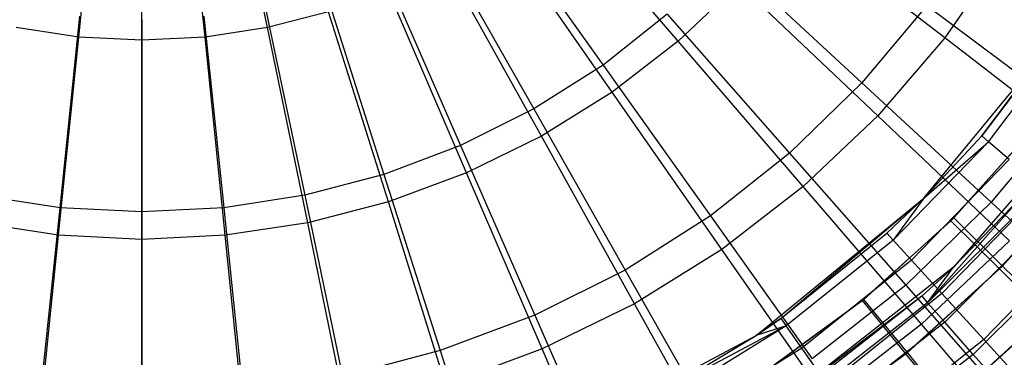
# Model space of a CAD drawing. Extents: x 0.1 to 16.1, y -7 to 7.
# Tile 23 of 108: x 7.906 to 9.308, y -1.341 to -0.859. Entities that reach past the tile are written whole.
import ezdxf

# ---------------------------------------------------------------- set-up
doc = ezdxf.new("R2010")
doc.units = 0
doc.header["$LTSCALE"] = 2.54
doc.layers.get('0').update_dxf_attribs({"color": 13, "linetype": 'CONTINUOUS'})

# ---------------------------------------------------------------- blocks, each defined once
blk = doc.blocks.new('DROPS_WOOD_C_PM_STL')
at = {"color": 0}
for p, q in [((8.2589, -0.8704, 2.286), (8.2, -0.5841, 2.2228)), ((8.2589, -0.8704, 2.286), (8.2, -0.5841, 2.2228)), ((7.9901, -0.8841, 2.286), (8.0197, -0.5933, 2.2228)), ((7.9901, -0.8841, 2.286), (8.0197, -0.5933, 2.2228)), ((8.08, -0.8886, 2.286), (8.08, -0.5963, 2.2228)), ((8.08, -0.8886, 2.286), (8.08, -0.5963, 2.2228)), ((8.1699, -0.8841, 2.286), (8.1403, -0.5933, 2.2228)), ((8.1699, -0.8841, 2.286), (8.1403, -0.5933, 2.2228)), ((8.844, -0.8899, 2.379), (8.6588, -0.6743, 2.286)), ((8.844, -0.8899, 2.379), (8.6588, -0.6743, 2.286)), ((8.5776, -0.6999, 2.3815), (8.7368, -0.9238, 2.471)), ((8.5776, -0.6999, 2.3815), (8.7368, -0.9238, 2.471)), ((9.2234, -0.8851, 2.5009), (9.0075, -0.7179, 2.379)), ((9.2234, -0.8851, 2.5009), (9.0075, -0.7179, 2.379)), ((8.75, -0.9626, 2.379), (8.5876, -0.7294, 2.286)), ((8.75, -0.9626, 2.379), (8.5876, -0.7294, 2.286)), ((8.503, -0.7474, 2.3815), (8.6383, -0.9865, 2.471)), ((8.503, -0.7474, 2.3815), (8.6383, -0.9865, 2.471)), ((8.9119, -0.77, 2.471), (9.1056, -0.9493, 2.5884)), ((8.9119, -0.77, 2.471), (9.1056, -0.9493, 2.5884)), ((9.3071, -0.7649, 2.5009), (9.2234, -0.8851, 2.5009)), ((9.3071, -0.7649, 2.5009), (9.2234, -0.8851, 2.5009)), ((8.6492, -1.0255, 2.379), (8.5113, -0.777, 2.286)), ((8.6492, -1.0255, 2.379), (8.5113, -0.777, 2.286)), ((8.4239, -0.7869, 2.3815), (8.5339, -1.0386, 2.471)), ((8.4239, -0.7869, 2.3815), (8.5339, -1.0386, 2.471)), ((8.9301, -0.8081, 2.379), (8.844, -0.8899, 2.379)), ((8.9301, -0.8081, 2.379), (8.844, -0.8899, 2.379)), ((9.128, -0.9962, 2.5009), (8.9301, -0.8081, 2.379)), ((9.128, -0.9962, 2.5009), (8.9301, -0.8081, 2.379)), ((8.3412, -0.8181, 2.3815), (8.4247, -1.0798, 2.471)), ((8.3412, -0.8181, 2.3815), (8.4247, -1.0798, 2.471)), ((8.5425, -1.0778, 2.379), (8.4304, -0.8166, 2.286)), ((8.5425, -1.0778, 2.379), (8.4304, -0.8166, 2.286)), ((8.2557, -0.8406, 2.3815), (8.3119, -1.1095, 2.471)), ((8.2557, -0.8406, 2.3815), (8.3119, -1.1095, 2.471)), ((9.1978, -0.8388, 2.5884), (9.1056, -0.9493, 2.5884)), ((9.1978, -0.8388, 2.5884), (9.1056, -0.9493, 2.5884)), ((9.1978, -0.8388, 2.5884), (9.3982, -0.9892, 2.7325)), ((9.1978, -0.8388, 2.5884), (9.3982, -0.9892, 2.7325)), ((7.9635, -1.1275, 2.471), (7.9917, -0.8542, 2.3815)), ((7.9635, -1.1275, 2.471), (7.9917, -0.8542, 2.3815)), ((8.1683, -0.8542, 2.3815), (8.1965, -1.1275, 2.471)), ((8.1683, -0.8542, 2.3815), (8.1965, -1.1275, 2.471)), ((8.346, -0.8479, 2.286), (8.2589, -0.8704, 2.286)), ((8.346, -0.8479, 2.286), (8.2589, -0.8704, 2.286)), ((8.4311, -1.1191, 2.379), (8.346, -0.8479, 2.286)), ((8.4311, -1.1191, 2.379), (8.346, -0.8479, 2.286)), ((8.8283, -0.8514, 2.471), (8.7368, -0.9238, 2.471)), ((8.8283, -0.8514, 2.471), (8.7368, -0.9238, 2.471)), ((8.8283, -0.8514, 2.471), (9.0026, -1.0497, 2.5884)), ((8.8283, -0.8514, 2.471), (9.0026, -1.0497, 2.5884)), ((8.08, -0.8588, 2.3815), (8.08, -1.1335, 2.471)), ((8.08, -0.8588, 2.3815), (8.08, -1.1335, 2.471)), ((7.9901, -0.8841, 2.286), (7.9011, -0.8704, 2.286)), ((7.9901, -0.8841, 2.286), (7.9011, -0.8704, 2.286)), ((8.2589, -0.8704, 2.286), (8.1699, -0.8841, 2.286)), ((8.2589, -0.8704, 2.286), (8.1699, -0.8841, 2.286)), ((8.3161, -1.1488, 2.379), (8.2589, -0.8704, 2.286)), ((8.3161, -1.1488, 2.379), (8.2589, -0.8704, 2.286)), ((9.1937, -1.1137, 10.0681), (9.3896, -0.875, 10.0681)), ((9.1937, -1.1137, 10.0681), (9.3896, -0.875, 10.0681)), ((9.2761, -1.0247, 8.9556), (9.3929, -0.87, 8.9556)), ((9.2761, -1.0247, 8.9556), (9.3929, -0.87, 8.9556)), ((9.3896, -0.875, 10.0681), (9.2761, -1.0247, 8.9556)), ((9.3896, -0.875, 10.0681), (9.2761, -1.0247, 8.9556)), ((9.2859, -1.0332, 8.7169), (9.4037, -0.8771, 8.7169)), ((9.2859, -1.0332, 8.7169), (9.4037, -0.8771, 8.7169)), ((7.9613, -1.1668, 2.379), (7.9901, -0.8841, 2.286)), ((7.9613, -1.1668, 2.379), (7.9901, -0.8841, 2.286)), ((8.08, -0.8886, 2.286), (7.9901, -0.8841, 2.286)), ((8.08, -0.8886, 2.286), (7.9901, -0.8841, 2.286)), ((8.1699, -0.8841, 2.286), (8.08, -0.8886, 2.286)), ((8.1699, -0.8841, 2.286), (8.08, -0.8886, 2.286)), ((8.08, -1.1728, 2.379), (8.08, -0.8886, 2.286)), ((8.08, -1.1728, 2.379), (8.08, -0.8886, 2.286)), ((8.1987, -1.1668, 2.379), (8.1699, -0.8841, 2.286)), ((8.1987, -1.1668, 2.379), (8.1699, -0.8841, 2.286)), ((8.844, -0.8899, 2.379), (8.75, -0.9626, 2.379)), ((8.844, -0.8899, 2.379), (8.75, -0.9626, 2.379)), ((9.0219, -1.0971, 2.5009), (8.844, -0.8899, 2.379)), ((9.0219, -1.0971, 2.5009), (8.844, -0.8899, 2.379)), ((9.2234, -0.8851, 2.5009), (9.128, -0.9962, 2.5009)), ((9.2234, -0.8851, 2.5009), (9.128, -0.9962, 2.5009)), ((9.4283, -1.0437, 2.6502), (9.2234, -0.8851, 2.5009)), ((9.4283, -1.0437, 2.6502), (9.2234, -0.8851, 2.5009)), ((8.7368, -0.9238, 2.471), (8.6383, -0.9865, 2.471)), ((8.7368, -0.9238, 2.471), (8.6383, -0.9865, 2.471)), ((8.7368, -0.9238, 2.471), (8.8898, -1.139, 2.5884)), ((8.7368, -0.9238, 2.471), (8.8898, -1.139, 2.5884)), ((9.1056, -0.9493, 2.5884), (9.0026, -1.0497, 2.5884)), ((9.1056, -0.9493, 2.5884), (9.0026, -1.0497, 2.5884)), ((9.1056, -0.9493, 2.5884), (9.2895, -1.1195, 2.7325)), ((9.1056, -0.9493, 2.5884), (9.2895, -1.1195, 2.7325)), ((8.75, -0.9626, 2.379), (8.6492, -1.0255, 2.379)), ((8.75, -0.9626, 2.379), (8.6492, -1.0255, 2.379)), ((8.906, -1.1868, 2.5009), (8.75, -0.9626, 2.379)), ((8.906, -1.1868, 2.5009), (8.75, -0.9626, 2.379)), ((9.4444, -0.9716, 10.1681), (9.2359, -1.2123, 10.1681)), ((9.4444, -0.9716, 10.1681), (9.2359, -1.2123, 10.1681)), ((8.6383, -0.9865, 2.471), (8.5339, -1.0386, 2.471)), ((8.6383, -0.9865, 2.471), (8.5339, -1.0386, 2.471)), ((8.6383, -0.9865, 2.471), (8.7684, -1.2163, 2.5884)), ((8.6383, -0.9865, 2.471), (8.7684, -1.2163, 2.5884)), ((9.3982, -0.9892, 2.7325), (9.2895, -1.1195, 2.7325)), ((9.3982, -0.9892, 2.7325), (9.2895, -1.1195, 2.7325)), ((9.128, -0.9962, 2.5009), (9.0219, -1.0971, 2.5009)), ((9.128, -0.9962, 2.5009), (9.0219, -1.0971, 2.5009)), ((9.3158, -1.1747, 2.6502), (9.128, -0.9962, 2.5009)), ((9.3158, -1.1747, 2.6502), (9.128, -0.9962, 2.5009)), ((9.2322, -1.1459, 16.033), (9.3457, -1.0192, 16.033)), ((9.2322, -1.1459, 16.033), (9.3457, -1.0192, 16.033)), ((9.3511, -1.0124, 15.973), (9.2363, -1.1418, 15.973)), ((9.3511, -1.0124, 15.973), (9.2363, -1.1418, 15.973)), ((8.6492, -1.0255, 2.379), (8.5425, -1.0778, 2.379)), ((8.6492, -1.0255, 2.379), (8.5425, -1.0778, 2.379)), ((8.7817, -1.2643, 2.5009), (8.6492, -1.0255, 2.379)), ((8.7817, -1.2643, 2.5009), (8.6492, -1.0255, 2.379)), ((9.2859, -1.0332, 8.7169), (9.1498, -1.1735, 8.7169)), ((9.2859, -1.0332, 8.7169), (9.1498, -1.1735, 8.7169)), ((9.1937, -1.1137, 8.9556), (9.2761, -1.0247, 8.9556)), ((9.1937, -1.1137, 10.0681), (9.2761, -1.0247, 8.9556)), ((9.1937, -1.1137, 8.9556), (9.2761, -1.0247, 8.9556)), ((9.1937, -1.1137, 10.0681), (9.2761, -1.0247, 8.9556)), ((9.1937, -1.1137, 8.9556), (9.2859, -1.0332, 8.7169)), ((9.1937, -1.1137, 8.9556), (9.2859, -1.0332, 8.7169)), ((9.2761, -1.0247, 8.9556), (9.2859, -1.0332, 8.7169)), ((9.2761, -1.0247, 8.9556), (9.2859, -1.0332, 8.7169)), ((9.3154, -1.0584, 8.4811), (9.2859, -1.0332, 8.7169)), ((9.3154, -1.0584, 8.4811), (9.2859, -1.0332, 8.7169)), ((8.5339, -1.0386, 2.471), (8.4247, -1.0798, 2.471)), ((8.5339, -1.0386, 2.471), (8.4247, -1.0798, 2.471)), ((8.5339, -1.0386, 2.471), (8.6397, -1.2806, 2.5884)), ((8.5339, -1.0386, 2.471), (8.6397, -1.2806, 2.5884)), ((9.0026, -1.0497, 2.5884), (8.8898, -1.139, 2.5884)), ((9.0026, -1.0497, 2.5884), (8.8898, -1.139, 2.5884)), ((9.0026, -1.0497, 2.5884), (9.168, -1.2379, 2.7325)), ((9.0026, -1.0497, 2.5884), (9.168, -1.2379, 2.7325)), ((9.3154, -1.0584, 8.4811), (9.176, -1.2022, 8.4811)), ((9.3154, -1.0584, 8.4811), (9.176, -1.2022, 8.4811)), ((8.4247, -1.0798, 2.471), (8.3119, -1.1095, 2.471)), ((8.4247, -1.0798, 2.471), (8.3119, -1.1095, 2.471)), ((8.4247, -1.0798, 2.471), (8.505, -1.3313, 2.5884)), ((8.4247, -1.0798, 2.471), (8.505, -1.3313, 2.5884)), ((8.5425, -1.0778, 2.379), (8.4311, -1.1191, 2.379)), ((8.5425, -1.0778, 2.379), (8.4311, -1.1191, 2.379)), ((8.6502, -1.3288, 2.5009), (8.5425, -1.0778, 2.379)), ((8.6502, -1.3288, 2.5009), (8.5425, -1.0778, 2.379)), ((9.3059, -1.2106, 15.962), (9.4277, -1.0734, 15.962)), ((9.3059, -1.2106, 15.962), (9.4277, -1.0734, 15.962)), ((9.4216, -1.0803, 16.0234), (9.3014, -1.2147, 16.0234)), ((9.4216, -1.0803, 16.0234), (9.3014, -1.2147, 16.0234)), ((9.0219, -1.0971, 2.5009), (8.906, -1.1868, 2.5009)), ((9.0219, -1.0971, 2.5009), (8.906, -1.1868, 2.5009)), ((9.1906, -1.2937, 2.6502), (9.0219, -1.0971, 2.5009)), ((9.1906, -1.2937, 2.6502), (9.0219, -1.0971, 2.5009)), ((9.3641, -1.1002, 8.2508), (9.2192, -1.2496, 8.2508)), ((9.3641, -1.1002, 8.2508), (9.2192, -1.2496, 8.2508)), ((7.9635, -1.1275, 2.471), (7.8481, -1.1095, 2.471)), ((7.9635, -1.1275, 2.471), (7.8481, -1.1095, 2.471)), ((8.3119, -1.1095, 2.471), (8.1965, -1.1275, 2.471)), ((8.3119, -1.1095, 2.471), (8.1965, -1.1275, 2.471)), ((8.3119, -1.1095, 2.471), (8.3659, -1.368, 2.5884)), ((8.3119, -1.1095, 2.471), (8.3659, -1.368, 2.5884)), ((8.4311, -1.1191, 2.379), (8.3161, -1.1488, 2.379)), ((8.4311, -1.1191, 2.379), (8.3161, -1.1488, 2.379)), ((8.5129, -1.3797, 2.5009), (8.4311, -1.1191, 2.379)), ((8.5129, -1.3797, 2.5009), (8.4311, -1.1191, 2.379)), ((8.955, -1.3096, 10.0681), (9.1937, -1.1137, 10.0681)), ((8.955, -1.3096, 10.0681), (9.1937, -1.1137, 10.0681)), ((8.99, -1.2855, 8.9556), (9.1937, -1.1137, 10.0681)), ((8.99, -1.2855, 8.9556), (9.1937, -1.1137, 10.0681)), ((9.1411, -1.1639, 8.9556), (9.1937, -1.1137, 8.9556)), ((9.1411, -1.1639, 8.9556), (9.1937, -1.1137, 8.9556)), ((9.1411, -1.1639, 8.9556), (9.1937, -1.1137, 10.0681)), ((9.1411, -1.1639, 8.9556), (9.1937, -1.1137, 10.0681)), ((9.1937, -1.1137, 8.9556), (9.1498, -1.1735, 8.7169)), ((9.1937, -1.1137, 8.9556), (9.1498, -1.1735, 8.7169)), ((9.2895, -1.1195, 2.7325), (9.168, -1.2379, 2.7325)), ((9.2895, -1.1195, 2.7325), (9.168, -1.2379, 2.7325)), ((9.1937, -1.1137, 8.9556), (9.1937, -1.1137, 10.0681)), ((9.1937, -1.1137, 8.9556), (9.1937, -1.1137, 10.0681)), ((9.3338, -1.1107, 8.9556), (9.1989, -1.263, 8.7278)), ((9.3338, -1.1107, 8.9556), (9.1989, -1.263, 8.7278)), ((9.343, -1.1189, 8.7278), (9.1989, -1.263, 8.7278)), ((9.343, -1.1189, 8.7278), (9.1989, -1.263, 8.7278)), ((9.3338, -1.1107, 8.9556), (9.2359, -1.2123, 8.9556)), ((9.2359, -1.2123, 10.1681), (9.3338, -1.1107, 8.9556)), ((9.2359, -1.2123, 10.1681), (9.3338, -1.1107, 8.9556)), ((9.3338, -1.1107, 8.9556), (9.2359, -1.2123, 8.9556)), ((9.2895, -1.1195, 2.7325), (9.4614, -1.2786, 2.9016)), ((9.2895, -1.1195, 2.7325), (9.4614, -1.2786, 2.9016)), ((7.9363, -1.3901, 2.5884), (7.9635, -1.1275, 2.471)), ((7.9363, -1.3901, 2.5884), (7.9635, -1.1275, 2.471)), ((8.08, -1.1335, 2.471), (7.9635, -1.1275, 2.471)), ((8.08, -1.1335, 2.471), (7.9635, -1.1275, 2.471)), ((8.1965, -1.1275, 2.471), (8.08, -1.1335, 2.471)), ((8.1965, -1.1275, 2.471), (8.08, -1.1335, 2.471)), ((8.08, -1.1335, 2.471), (8.08, -1.3975, 2.5884)), ((8.08, -1.1335, 2.471), (8.08, -1.3975, 2.5884)), ((8.1965, -1.1275, 2.471), (8.2237, -1.3901, 2.5884)), ((8.1965, -1.1275, 2.471), (8.2237, -1.3901, 2.5884)), ((7.9613, -1.1668, 2.379), (7.8439, -1.1488, 2.379)), ((7.9613, -1.1668, 2.379), (7.8439, -1.1488, 2.379)), ((8.3161, -1.1488, 2.379), (8.1987, -1.1668, 2.379)), ((8.3161, -1.1488, 2.379), (8.1987, -1.1668, 2.379)), ((8.3711, -1.4164, 2.5009), (8.3161, -1.1488, 2.379)), ((8.3711, -1.4164, 2.5009), (8.3161, -1.1488, 2.379)), ((8.8898, -1.139, 2.5884), (8.7684, -1.2163, 2.5884)), ((8.8898, -1.139, 2.5884), (8.7684, -1.2163, 2.5884)), ((8.8898, -1.139, 2.5884), (9.0349, -1.3432, 2.7325)), ((8.8898, -1.139, 2.5884), (9.0349, -1.3432, 2.7325)), ((9.1061, -1.26, 16.033), (9.2322, -1.1459, 16.033)), ((9.1061, -1.26, 16.033), (9.2322, -1.1459, 16.033)), ((9.2363, -1.1418, 15.973), (9.1084, -1.2582, 15.973)), ((9.2363, -1.1418, 15.973), (9.1084, -1.2582, 15.973)), ((9.3708, -1.1435, 8.5026), (9.2235, -1.2908, 8.5026)), ((9.3708, -1.1435, 8.5026), (9.2235, -1.2908, 8.5026)), ((9.2322, -1.1459, 16.033), (9.3014, -1.2147, 16.0234)), ((9.2322, -1.1459, 16.033), (9.3014, -1.2147, 16.0234)), ((9.2363, -1.1418, 15.973), (9.3059, -1.2106, 15.962)), ((9.2363, -1.1418, 15.973), (9.3059, -1.2106, 15.962)), ((8.99, -1.2855, 8.9556), (9.1411, -1.1639, 8.9556)), ((8.99, -1.2855, 8.9556), (9.1411, -1.1639, 8.9556)), ((9.1411, -1.1639, 8.9556), (9.1498, -1.1735, 8.7169)), ((9.1411, -1.1639, 8.9556), (9.1498, -1.1735, 8.7169)), ((9.4315, -1.1579, 8.0289), (9.279, -1.3152, 8.0289)), ((9.4315, -1.1579, 8.0289), (9.279, -1.3152, 8.0289)), ((7.9337, -1.4385, 2.5009), (7.9613, -1.1668, 2.379)), ((7.9337, -1.4385, 2.5009), (7.9613, -1.1668, 2.379)), ((8.08, -1.1728, 2.379), (7.9613, -1.1668, 2.379)), ((8.08, -1.1728, 2.379), (7.9613, -1.1668, 2.379)), ((8.1987, -1.1668, 2.379), (8.08, -1.1728, 2.379)), ((8.1987, -1.1668, 2.379), (8.08, -1.1728, 2.379)), ((8.08, -1.446, 2.5009), (8.08, -1.1728, 2.379)), ((8.08, -1.446, 2.5009), (8.08, -1.1728, 2.379)), ((8.2263, -1.4385, 2.5009), (8.1987, -1.1668, 2.379)), ((8.2263, -1.4385, 2.5009), (8.1987, -1.1668, 2.379)), ((9.1498, -1.1735, 8.7169), (8.9975, -1.2961, 8.7169)), ((9.1498, -1.1735, 8.7169), (8.9975, -1.2961, 8.7169)), ((9.1498, -1.1735, 8.7169), (9.176, -1.2022, 8.4811)), ((9.1498, -1.1735, 8.7169), (9.176, -1.2022, 8.4811)), ((9.3158, -1.1747, 2.6502), (9.1906, -1.2937, 2.6502)), ((9.3158, -1.1747, 2.6502), (9.1906, -1.2937, 2.6502)), ((8.906, -1.1868, 2.5009), (8.7817, -1.2643, 2.5009)), ((8.906, -1.1868, 2.5009), (8.7817, -1.2643, 2.5009)), ((9.054, -1.3994, 2.6502), (8.906, -1.1868, 2.5009)), ((9.054, -1.3994, 2.6502), (8.906, -1.1868, 2.5009)), ((9.4166, -1.1841, 8.2829), (9.2641, -1.3366, 8.2829)), ((9.4166, -1.1841, 8.2829), (9.2641, -1.3366, 8.2829)), ((9.176, -1.2022, 8.4811), (9.0199, -1.3278, 8.4811)), ((9.176, -1.2022, 8.4811), (9.0199, -1.3278, 8.4811)), ((9.176, -1.2022, 8.4811), (9.2192, -1.2496, 8.2508)), ((9.176, -1.2022, 8.4811), (9.2192, -1.2496, 8.2508)), ((8.7684, -1.2163, 2.5884), (8.6397, -1.2806, 2.5884)), ((8.7684, -1.2163, 2.5884), (8.6397, -1.2806, 2.5884)), ((8.7684, -1.2163, 2.5884), (8.8917, -1.4343, 2.7325)), ((8.7684, -1.2163, 2.5884), (8.8917, -1.4343, 2.7325)), ((9.2359, -1.2123, 10.1681), (8.9856, -1.4091, 10.1681)), ((9.2359, -1.2123, 10.1681), (8.9856, -1.4091, 10.1681)), ((9.3014, -1.2147, 16.0234), (9.1677, -1.3357, 16.0234)), ((9.3014, -1.2147, 16.0234), (9.1677, -1.3357, 16.0234)), ((9.1703, -1.334, 15.962), (9.3059, -1.2106, 15.962)), ((9.1703, -1.334, 15.962), (9.3059, -1.2106, 15.962)), ((9.2359, -1.2123, 8.9556), (9.1907, -1.2538, 8.9556)), ((9.1907, -1.2538, 8.9556), (9.2359, -1.2123, 10.1681)), ((9.1907, -1.2538, 8.9556), (9.2359, -1.2123, 10.1681)), ((9.2359, -1.2123, 8.9556), (9.1907, -1.2538, 8.9556)), ((9.1989, -1.263, 8.7278), (9.2359, -1.2123, 8.9556)), ((9.1989, -1.263, 8.7278), (9.2359, -1.2123, 8.9556)), ((9.2359, -1.2123, 10.1681), (9.2359, -1.2123, 8.9556)), ((9.2359, -1.2123, 10.1681), (9.2359, -1.2123, 8.9556)), ((9.3014, -1.2147, 16.0234), (9.3679, -1.2808, 15.9949)), ((9.3014, -1.2147, 16.0234), (9.3679, -1.2808, 15.9949)), ((9.3059, -1.2106, 15.962), (9.3721, -1.2759, 15.9294)), ((9.3059, -1.2106, 15.962), (9.3721, -1.2759, 15.9294)), ((9.168, -1.2379, 2.7325), (9.0349, -1.3432, 2.7325)), ((9.168, -1.2379, 2.7325), (9.0349, -1.3432, 2.7325)), ((9.168, -1.2379, 2.7325), (9.3226, -1.4139, 2.9016)), ((9.168, -1.2379, 2.7325), (9.3226, -1.4139, 2.9016)), ((9.1084, -1.2582, 15.973), (8.9688, -1.3604, 15.973)), ((9.1084, -1.2582, 15.973), (8.9688, -1.3604, 15.973)), ((8.9688, -1.3604, 16.033), (9.1061, -1.26, 16.033)), ((8.9688, -1.3604, 16.033), (9.1061, -1.26, 16.033)), ((9.1907, -1.2538, 8.9556), (8.9856, -1.4091, 10.1681)), ((9.1907, -1.2538, 8.9556), (8.9856, -1.4091, 10.1681)), ((9.1907, -1.2538, 8.9556), (9.0315, -1.3785, 8.9556)), ((9.1907, -1.2538, 8.9556), (9.0315, -1.3785, 8.9556)), ((9.2192, -1.2496, 8.2508), (9.057, -1.3801, 8.2508)), ((9.2192, -1.2496, 8.2508), (9.057, -1.3801, 8.2508)), ((9.1061, -1.26, 16.033), (9.1677, -1.3357, 16.0234)), ((9.1061, -1.26, 16.033), (9.1677, -1.3357, 16.0234)), ((9.1703, -1.334, 15.962), (9.1084, -1.2582, 15.973)), ((9.1703, -1.334, 15.962), (9.1084, -1.2582, 15.973)), ((9.1907, -1.2538, 8.9556), (9.1989, -1.263, 8.7278)), ((9.1907, -1.2538, 8.9556), (9.1989, -1.263, 8.7278)), ((9.2192, -1.2496, 8.2508), (9.279, -1.3152, 8.0289)), ((9.2192, -1.2496, 8.2508), (9.279, -1.3152, 8.0289)), ((8.7817, -1.2643, 2.5009), (8.6502, -1.3288, 2.5009)), ((8.7817, -1.2643, 2.5009), (8.6502, -1.3288, 2.5009)), ((8.9075, -1.4908, 2.6502), (8.7817, -1.2643, 2.5009)), ((8.9075, -1.4908, 2.6502), (8.7817, -1.2643, 2.5009)), ((9.1989, -1.263, 8.7278), (9.0385, -1.3887, 8.7278)), ((9.1989, -1.263, 8.7278), (9.0385, -1.3887, 8.7278)), ((9.2235, -1.2908, 8.5026), (9.1989, -1.263, 8.7278)), ((9.2235, -1.2908, 8.5026), (9.1989, -1.263, 8.7278)), ((9.2292, -1.406, 15.9294), (9.3721, -1.2759, 15.9294)), ((9.2292, -1.406, 15.9294), (9.3721, -1.2759, 15.9294)), ((8.6397, -1.2806, 2.5884), (8.505, -1.3313, 2.5884)), ((8.6397, -1.2806, 2.5884), (8.505, -1.3313, 2.5884)), ((8.6397, -1.2806, 2.5884), (8.74, -1.5101, 2.7325)), ((8.6397, -1.2806, 2.5884), (8.74, -1.5101, 2.7325)), ((8.955, -1.3096, 8.9556), (8.99, -1.2855, 8.9556)), ((8.99, -1.2855, 8.9556), (8.955, -1.3096, 10.0681)), ((8.955, -1.3096, 8.9556), (8.99, -1.2855, 8.9556)), ((8.99, -1.2855, 8.9556), (8.955, -1.3096, 10.0681)), ((8.99, -1.2855, 8.9556), (8.9975, -1.2961, 8.7169)), ((8.99, -1.2855, 8.9556), (8.9975, -1.2961, 8.7169)), ((9.3679, -1.2808, 15.9949), (9.2269, -1.4084, 15.9949)), ((9.3679, -1.2808, 15.9949), (9.2269, -1.4084, 15.9949)), ((8.9975, -1.2961, 8.7169), (8.8251, -1.3876, 8.9556)), ((8.9975, -1.2961, 8.7169), (8.8251, -1.3876, 8.9556)), ((8.9975, -1.2961, 8.7169), (8.8313, -1.399, 8.7169)), ((8.9975, -1.2961, 8.7169), (8.8313, -1.399, 8.7169)), ((8.9975, -1.2961, 8.7169), (8.955, -1.3096, 8.9556)), ((8.9975, -1.2961, 8.7169), (8.955, -1.3096, 8.9556)), ((9.0199, -1.3278, 8.4811), (8.9975, -1.2961, 8.7169)), ((9.0199, -1.3278, 8.4811), (8.9975, -1.2961, 8.7169)), ((9.1906, -1.2937, 2.6502), (9.054, -1.3994, 2.6502)), ((9.1906, -1.2937, 2.6502), (9.054, -1.3994, 2.6502)), ((9.2235, -1.2908, 8.5026), (9.0596, -1.4192, 8.5026)), ((9.2235, -1.2908, 8.5026), (9.0596, -1.4192, 8.5026)), ((9.3485, -1.4776, 2.8255), (9.1906, -1.2937, 2.6502)), ((9.3485, -1.4776, 2.8255), (9.1906, -1.2937, 2.6502)), ((9.2641, -1.3366, 8.2829), (9.2235, -1.2908, 8.5026)), ((9.2641, -1.3366, 8.2829), (9.2235, -1.2908, 8.5026)), ((8.6827, -1.4551, 10.0681), (8.955, -1.3096, 10.0681)), ((8.6827, -1.4551, 10.0681), (8.955, -1.3096, 10.0681)), ((8.8251, -1.3876, 8.9556), (8.955, -1.3096, 8.9556)), ((8.8251, -1.3876, 8.9556), (8.955, -1.3096, 8.9556)), ((8.8251, -1.3876, 8.9556), (8.955, -1.3096, 10.0681)), ((8.8251, -1.3876, 8.9556), (8.955, -1.3096, 10.0681)), ((8.955, -1.3096, 8.9556), (8.955, -1.3096, 10.0681)), ((8.955, -1.3096, 8.9556), (8.955, -1.3096, 10.0681)), ((9.279, -1.3152, 8.0289), (9.1083, -1.4526, 8.0289)), ((9.279, -1.3152, 8.0289), (9.1083, -1.4526, 8.0289)), ((9.279, -1.3152, 8.0289), (9.3546, -1.3982, 7.8179)), ((9.279, -1.3152, 8.0289), (9.3546, -1.3982, 7.8179)), ((8.505, -1.3313, 2.5884), (8.3659, -1.368, 2.5884)), ((8.505, -1.3313, 2.5884), (8.3659, -1.368, 2.5884)), ((8.505, -1.3313, 2.5884), (8.5812, -1.57, 2.7325)), ((8.505, -1.3313, 2.5884), (8.5812, -1.57, 2.7325)), ((8.6502, -1.3288, 2.5009), (8.5129, -1.3797, 2.5009)), ((8.6502, -1.3288, 2.5009), (8.5129, -1.3797, 2.5009)), ((8.7524, -1.5669, 2.6502), (8.6502, -1.3288, 2.5009)), ((8.7524, -1.5669, 2.6502), (8.6502, -1.3288, 2.5009)), ((9.0199, -1.3278, 8.4811), (8.8496, -1.4332, 8.4811)), ((9.0199, -1.3278, 8.4811), (8.8496, -1.4332, 8.4811)), ((9.057, -1.3801, 8.2508), (9.0199, -1.3278, 8.4811)), ((9.057, -1.3801, 8.2508), (9.0199, -1.3278, 8.4811)), ((9.0221, -1.4421, 16.0234), (9.1677, -1.3357, 16.0234)), ((9.0221, -1.4421, 16.0234), (9.1677, -1.3357, 16.0234)), ((9.0223, -1.4424, 15.962), (9.1703, -1.334, 15.962)), ((9.0223, -1.4424, 15.962), (9.1703, -1.334, 15.962)), ((9.2641, -1.3366, 8.2829), (9.0944, -1.4696, 8.2829)), ((9.2641, -1.3366, 8.2829), (9.0944, -1.4696, 8.2829)), ((9.1677, -1.3357, 16.0234), (9.2269, -1.4084, 15.9949)), ((9.1677, -1.3357, 16.0234), (9.2269, -1.4084, 15.9949)), ((9.2292, -1.406, 15.9294), (9.1703, -1.334, 15.962)), ((9.2292, -1.406, 15.9294), (9.1703, -1.334, 15.962)), ((9.3203, -1.4, 8.071), (9.2641, -1.3366, 8.2829)), ((9.3203, -1.4, 8.071), (9.2641, -1.3366, 8.2829))]:
    blk.add_line(p, q, dxfattribs=at)

msp = doc.modelspace()

# ---------------------------------------------------------------- block references
at = {"color": 0}
msp.add_blockref('DROPS_WOOD_C_PM_STL', (0, 0), dxfattribs=at)

doc.saveas('drawing.dxf')
